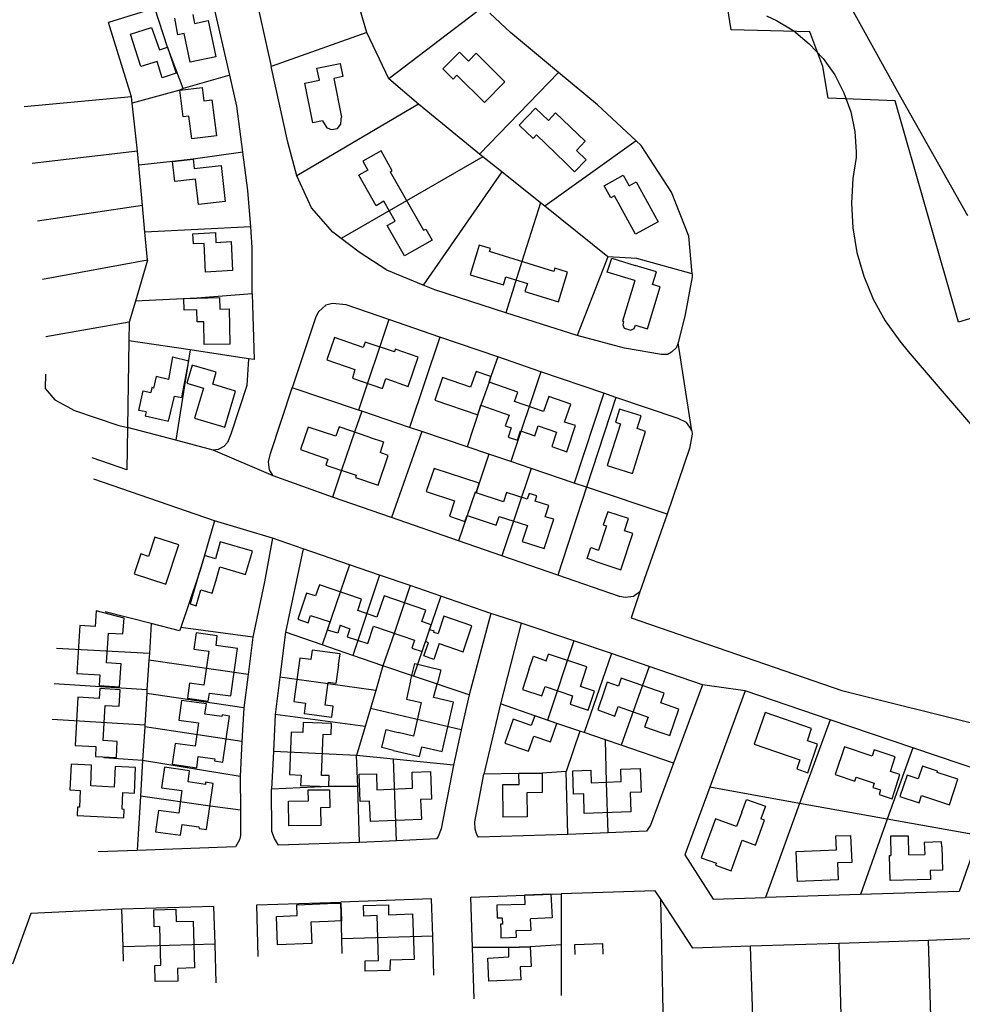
# Model space of a CAD drawing. Header units: millimetres. Extents: x 237058 to 239804, y 565701 to 567407.
# Tile 20 of 64: x 237689 to 237967, y 566097 to 566388. Entities that reach past the tile are written whole.
import ezdxf

# ---------------------------------------------------------------- set-up
doc = ezdxf.new("R2010")
doc.units = ezdxf.units.MM
doc.layers.add('T4675650', color=8, linetype='CONTINUOUS')

msp = doc.modelspace()

# ---------------------------------------------------------------- linework, layer by layer
at = {"layer": 'T4675650'}
for p, q in [((237791.613, 566383.891), (237784.569, 566407.548)), ((237758.324, 566396.681), (237763.388, 566373.86)), ((237729.088, 566391.017), (237715.429, 566386.85)), ((237732.819, 566379.542), (237729.088, 566391.017)), ((237751.202, 566371.323), (237746.792, 566390.481)), ((237826.057, 566391.559), (237798.037, 566370.175)), ((237735.902, 566383.227), (237734.958, 566388.087)), ((237740.241, 566389.175), (237740.82, 566386.569)), ((237833.928, 566383.846), (237827.831, 566389.524)), ((237722.181, 566364.884), (237715.429, 566386.85)), ((237721.937, 566383.36), (237728.132, 566385.369)), ((237728.132, 566385.369), (237730.426, 566378.753)), ((237740.82, 566386.569), (237744.835, 566387.438)), ((237744.835, 566387.438), (237747.081, 566376.73)), ((237724.952, 566373.856), (237721.937, 566383.36)), ((237737.733, 566383.589), (237735.902, 566383.227)), ((237739.473, 566375.136), (237737.733, 566383.589)), ((237791.613, 566383.891), (237763.388, 566373.86)), ((237798.037, 566370.175), (237791.613, 566383.891)), ((237848.099, 566372.077), (237833.928, 566383.846)), ((237926.001, 566373.845), (237922.135, 566384.05)), ((237730.426, 566378.753), (237732.819, 566379.542)), ((237737.401, 566367.367), (237732.819, 566379.542)), ((237732.819, 566379.542), (237735.331, 566371.869)), ((237747.081, 566376.73), (237739.473, 566375.136)), ((237813.959, 566373.155), (237818.868, 566378.049)), ((237818.868, 566378.049), (237821.492, 566375.454)), ((237821.492, 566375.454), (237823.806, 566377.795)), ((237823.806, 566377.795), (237832.246, 566369.308)), ((237729.739, 566375.364), (237724.952, 566373.856)), ((237731.248, 566370.506), (237729.739, 566375.364)), ((237768.309, 566351.531), (237763.388, 566373.86)), ((237776.861, 566373.371), (237783.695, 566374.749)), ((237777.586, 566369.849), (237776.861, 566373.371)), ((237783.695, 566374.749), (237784.492, 566370.875)), ((237817.008, 566370.14), (237813.959, 566373.155)), ((237735.331, 566371.869), (237731.248, 566370.506)), ((237751.202, 566371.323), (237737.401, 566367.367)), ((237753.298, 566362.166), (237751.202, 566371.323)), ((237784.492, 566370.875), (237781.886, 566370.296)), ((237781.886, 566370.296), (237784.136, 566358.954)), ((237806.823, 566362.748), (237798.037, 566370.175)), ((237818.13, 566371.274), (237817.008, 566370.14)), ((237826.215, 566363.28), (237818.13, 566371.274)), ((237848.099, 566372.077), (237824.819, 566348.039)), ((237859.577, 566362.55), (237848.099, 566372.077)), ((237736.416, 566366.868), (237743.041, 566367.68)), ((237737.401, 566367.367), (237736.416, 566366.868)), ((237743.041, 566367.68), (237743.486, 566363.734)), ((237773.289, 566368.978), (237777.586, 566369.849)), ((237775.682, 566357.214), (237773.289, 566368.978)), ((237832.246, 566369.308), (237826.215, 566363.28)), ((237722.181, 566364.884), (237690.603, 566361.956)), ((237722.403, 566363.051), (237722.181, 566364.884)), ((237736.416, 566366.868), (237722.403, 566363.051)), ((237737.448, 566358.975), (237736.416, 566366.868)), ((237723.964, 566348.885), (237722.403, 566363.051)), ((237743.486, 566363.734), (237745.883, 566364.029)), ((237745.883, 566364.029), (237747.211, 566353.458)), ((237755.067, 566348.565), (237753.298, 566362.166)), ((237806.823, 566362.748), (237770.974, 566341.602)), ((237824.819, 566348.039), (237806.823, 566362.748)), ((237836.479, 566356.567), (237841.246, 566361.601)), ((237841.246, 566361.601), (237845.075, 566357.955)), ((237870.991, 566351.894), (237859.577, 566362.55)), ((237739.139, 566359.196), (237737.448, 566358.975)), ((237739.952, 566352.571), (237739.139, 566359.196)), ((237783.999, 566358.248), (237784.065, 566358.883)), ((237784.136, 566358.954), (237784.065, 566358.883)), ((237845.075, 566357.955), (237847.178, 566360.153)), ((237847.178, 566360.153), (237855.97, 566351.88)), ((237778.5, 566357.794), (237775.682, 566357.214)), ((237778.5, 566357.794), (237779.781, 566355.756)), ((237779.781, 566355.756), (237781.124, 566355.27)), ((237782.956, 566355.562), (237783.865, 566356.837)), ((237783.865, 566356.837), (237783.999, 566358.248)), ((237840.591, 566352.641), (237836.479, 566356.567)), ((237747.211, 566353.458), (237739.952, 566352.571)), ((237781.124, 566355.27), (237782.956, 566355.562)), ((237841.572, 566353.704), (237840.591, 566352.641)), ((237850.01, 566345.57), (237841.572, 566353.704)), ((237770.974, 566341.602), (237768.309, 566351.531)), ((237870.991, 566351.894), (237844.017, 566332.701)), ((237855.97, 566351.88), (237853.376, 566349.115)), ((237872.409, 566350.562), (237870.991, 566351.894)), ((237881.372, 566336.86), (237872.409, 566350.562)), ((237723.964, 566348.885), (237692.953, 566345.255)), ((237724.339, 566344.796), (237723.964, 566348.885)), ((237755.067, 566348.565), (237740.409, 566346.579)), ((237756.541, 566337.289), (237755.067, 566348.565)), ((237795.757, 566349.004), (237790.415, 566345.942)), ((237799.035, 566343.099), (237795.757, 566349.004)), ((237825.811, 566347.268), (237798.184, 566331.316)), ((237825.811, 566347.268), (237824.819, 566348.039)), ((237831.407, 566342.786), (237825.811, 566347.268)), ((237853.376, 566349.115), (237856.212, 566346.31)), ((237734.277, 566345.839), (237724.339, 566344.796)), ((237725.464, 566332.884), (237724.339, 566344.796)), ((237740.409, 566346.579), (237734.277, 566345.839)), ((237734.277, 566345.839), (237740.409, 566346.579)), ((237734.945, 566339.919), (237734.277, 566345.839)), ((237740.409, 566346.579), (237740.706, 566343.83)), ((237740.706, 566343.83), (237748.6, 566344.72)), ((237748.6, 566344.72), (237749.859, 566334.078)), ((237790.415, 566345.942), (237791.91, 566343.341)), ((237852.776, 566342.835), (237850.01, 566345.57)), ((237856.212, 566346.31), (237852.776, 566342.835)), ((237775.258, 566332.175), (237770.974, 566341.602)), ((237791.91, 566343.341), (237789.169, 566341.774)), ((237794.297, 566332.775), (237789.169, 566341.774)), ((237798.472, 566342.813), (237799.035, 566343.099)), ((237798.472, 566342.813), (237808.23, 566325.589)), ((237831.407, 566342.786), (237808.18, 566309.368)), ((237842.742, 566333.681), (237831.407, 566342.786)), ((237861.545, 566338.653), (237867.169, 566341.787)), ((237867.169, 566341.787), (237868.879, 566338.694)), ((237741.077, 566340.658), (237734.945, 566339.919)), ((237741.965, 566333.188), (237741.077, 566340.658)), ((237863.539, 566335.138), (237861.545, 566338.653)), ((237868.879, 566338.694), (237870.988, 566339.834)), ((237870.988, 566339.834), (237877.472, 566328.093)), ((237757.376, 566326.574), (237756.541, 566337.289)), ((237864.594, 566335.708), (237863.539, 566335.138)), ((237870.792, 566324.459), (237864.594, 566335.708)), ((237886.452, 566323.841), (237881.372, 566336.86)), ((237725.464, 566332.884), (237694.529, 566328.268)), ((237726.142, 566325.059), (237725.464, 566332.884)), ((237749.859, 566334.078), (237741.965, 566333.188)), ((237796.616, 566334.128), (237794.297, 566332.775)), ((237799.964, 566328.294), (237796.616, 566334.128)), ((237842.742, 566333.681), (237837.268, 566316.372)), ((237844.017, 566332.701), (237842.742, 566333.681)), ((237862.578, 566317.783), (237844.017, 566332.701)), ((237781.575, 566325.017), (237775.258, 566332.175)), ((237798.184, 566331.316), (237784.054, 566323.127)), ((237797.574, 566326.94), (237799.964, 566328.294)), ((237802.701, 566318.012), (237797.574, 566326.94)), ((237877.472, 566328.093), (237870.792, 566324.459)), ((237757.376, 566326.574), (237726.142, 566325.059)), ((237726.964, 566316.812), (237726.142, 566325.059)), ((237740.25, 566324.574), (237746.948, 566324.894)), ((237740.478, 566321.543), (237740.25, 566324.574)), ((237746.948, 566324.894), (237747.105, 566322.003)), ((237757.763, 566320.511), (237757.376, 566326.574)), ((237784.054, 566323.127), (237781.575, 566325.017)), ((237808.23, 566325.589), (237808.934, 566325.946)), ((237808.934, 566325.946), (237810.786, 566322.642)), ((237887.432, 566312.703), (237886.452, 566323.841)), ((237743.581, 566321.701), (237740.478, 566321.543)), ((237744.051, 566313.241), (237743.581, 566321.701)), ((237747.105, 566322.003), (237751.547, 566322.239)), ((237751.547, 566322.239), (237752.018, 566313.709)), ((237789.295, 566319.136), (237784.054, 566323.127)), ((237810.786, 566322.642), (237802.701, 566318.012)), ((237824.687, 566321.238), (237821.986, 566312.478)), ((237828.008, 566320.199), (237824.687, 566321.238)), ((237757.769, 566306.829), (237757.763, 566320.511)), ((237797.435, 566313.822), (237789.295, 566319.136)), ((237827.731, 566319.281), (237828.008, 566320.199)), ((237846.734, 566313.463), (237827.731, 566319.281)), ((237726.964, 566316.812), (237695.965, 566311.067)), ((237726.964, 566316.812), (237723.365, 566304.662)), ((237837.268, 566316.372), (237832.557, 566301.253)), ((237862.578, 566317.783), (237853.54, 566294.53)), ((237862.463, 566313.269), (237863.78, 566317.367)), ((237871.115, 566317.267), (237862.578, 566317.783)), ((237863.78, 566317.367), (237870.703, 566315.219)), ((237876.92, 566313.35), (237870.703, 566315.219)), ((237887.432, 566312.703), (237871.115, 566317.267)), ((237752.018, 566313.709), (237744.051, 566313.241)), ((237808.18, 566309.368), (237797.435, 566313.822)), ((237821.986, 566312.478), (237831.876, 566309.501)), ((237846.941, 566314.381), (237846.734, 566313.463)), ((237850.685, 566313.203), (237846.941, 566314.381)), ((237848.054, 566304.514), (237850.685, 566313.203)), ((237870.587, 566310.776), (237862.463, 566313.269)), ((237875.812, 566309.606), (237876.92, 566313.35)), ((237887.432, 566312.703), (237887.507, 566311.858)), ((237811.644, 566307.977), (237808.18, 566309.368)), ((237831.876, 566309.501), (237832.568, 566311.832)), ((237832.568, 566311.832), (237838.926, 566309.893)), ((237838.926, 566309.893), (237838.164, 566307.491)), ((237870.587, 566310.776), (237866.916, 566298.766)), ((237878.002, 566308.913), (237875.812, 566309.606)), ((237887.507, 566311.858), (237885.383, 566300.773)), ((237757.769, 566306.829), (237741.414, 566305.609)), ((237757.769, 566306.829), (237758.371, 566287.509)), ((237832.557, 566301.253), (237811.644, 566307.977)), ((237838.164, 566307.491), (237848.054, 566304.514)), ((237874.263, 566296.55), (237878.002, 566308.913)), ((237723.365, 566304.662), (237721.495, 566298.516)), ((237741.414, 566305.609), (237723.365, 566304.662)), ((237737.606, 566305.517), (237741.414, 566305.609)), ((237737.696, 566302.062), (237737.606, 566305.517)), ((237741.414, 566305.609), (237748.183, 566305.788)), ((237748.183, 566305.788), (237748.273, 566302.333)), ((237779.509, 566303.495), (237777.334, 566301.579)), ((237781.411, 566304), (237779.509, 566303.495)), ((237785.433, 566303.599), (237781.411, 566304)), ((237798.081, 566299.297), (237785.433, 566303.599)), ((237741.504, 566302.154), (237737.696, 566302.062)), ((237741.524, 566298.557), (237741.504, 566302.154)), ((237748.273, 566302.333), (237750.953, 566302.419)), ((237750.953, 566302.419), (237751.152, 566292.053)), ((237777.334, 566301.579), (237776.496, 566300.093)), ((237853.54, 566294.53), (237832.557, 566301.253)), ((237885.383, 566300.773), (237883.384, 566292.44)), ((237721.495, 566298.516), (237696.906, 566294.217)), ((237721.495, 566298.516), (237721.385, 566293.014)), ((237743.499, 566298.569), (237741.524, 566298.557)), ((237743.606, 566291.94), (237743.499, 566298.569)), ((237776.496, 566300.093), (237769.561, 566279.108)), ((237798.081, 566299.297), (237789.133, 566272.518)), ((237813.132, 566294.092), (237798.081, 566299.297)), ((237866.916, 566298.766), (237867.269, 566298.697)), ((237867.269, 566298.697), (237866.993, 566297.708)), ((237866.993, 566297.708), (237867.421, 566296.723)), ((237870.384, 566296.669), (237870.731, 566297.659)), ((237870.731, 566297.659), (237874.263, 566296.55)), ((237867.421, 566296.723), (237869.4, 566296.1)), ((237869.4, 566296.1), (237870.384, 566296.669)), ((237721.385, 566293.014), (237721.035, 566267.412)), ((237739.525, 566290.295), (237721.385, 566293.014)), ((237751.152, 566292.053), (237743.606, 566291.94)), ((237782.031, 566293.989), (237779.741, 566287.346)), ((237790.51, 566291.074), (237782.031, 566293.989)), ((237791.066, 566292.629), (237790.51, 566291.074)), ((237799.686, 566289.715), (237791.066, 566292.629)), ((237813.132, 566294.092), (237804.183, 566267.454)), ((237830.161, 566288.263), (237813.132, 566294.092)), ((237867.525, 566290.87), (237853.54, 566294.53)), ((237883.384, 566292.44), (237882.828, 566291.027)), ((237887.338, 566266.509), (237883.384, 566292.44)), ((237739.525, 566290.295), (237735.301, 566263.683)), ((237756.677, 566287.711), (237739.525, 566290.295)), ((237799.964, 566290.492), (237799.686, 566289.715)), ((237806.677, 566288.202), (237799.964, 566290.492)), ((237878.396, 566288.956), (237867.525, 566290.87)), ((237880.159, 566288.966), (237878.396, 566288.956)), ((237881.355, 566289.608), (237880.159, 566288.966)), ((237882.828, 566291.027), (237881.355, 566289.608)), ((237734.247, 566288.291), (237733.085, 566281.584)), ((237734.247, 566288.291), (237739.12, 566287.119)), ((237737.064, 566276.317), (237739.12, 566287.119)), ((237756.677, 566287.711), (237756.157, 566279.809)), ((237758.371, 566287.509), (237756.677, 566287.711)), ((237779.741, 566287.346), (237788.008, 566284.501)), ((237803.763, 566279.582), (237806.677, 566288.202)), ((237830.161, 566288.263), (237828.148, 566282.469)), ((237842.88, 566283.891), (237830.161, 566288.263)), ((237696.897, 566283.215), (237696.78, 566278.913)), ((237740.114, 566285.855), (237738.522, 566280.486)), ((237747.178, 566283.779), (237740.114, 566285.855)), ((237746.14, 566280.176), (237747.178, 566283.779)), ((237788.008, 566284.501), (237787.317, 566281.958)), ((237823.838, 566283.996), (237822.171, 566279.332)), ((237828.148, 566282.469), (237823.838, 566283.996)), ((237842.88, 566283.891), (237834.001, 566257.465)), ((237861.463, 566277.578), (237842.88, 566283.891)), ((237729.484, 566282.481), (237728.656, 566279.091)), ((237733.085, 566281.584), (237729.484, 566282.481)), ((237738.522, 566280.486), (237743.396, 566279.032)), ((237787.317, 566281.958), (237796.15, 566278.905)), ((237796.15, 566278.905), (237797.191, 566281.873)), ((237797.191, 566281.873), (237803.763, 566279.582)), ((237813.904, 566282.178), (237811.614, 566275.536)), ((237822.171, 566279.332), (237813.904, 566282.178)), ((237827.593, 566280.844), (237825.163, 566273.989)), ((237828.148, 566282.469), (237827.593, 566280.844)), ((237827.593, 566280.844), (237828.148, 566282.469)), ((237836.073, 566277.859), (237827.593, 566280.844)), ((237696.78, 566278.913), (237699.62, 566275.614)), ((237724.321, 566272.508), (237725.629, 566278.228)), ((237725.629, 566278.228), (237727.888, 566277.747)), ((237728.232, 566279.23), (237727.888, 566277.747)), ((237728.656, 566279.091), (237728.232, 566279.23)), ((237743.396, 566279.032), (237740.766, 566270.202)), ((237752.852, 566278.169), (237746.14, 566280.176)), ((237749.737, 566267.572), (237752.852, 566278.169)), ((237756.157, 566279.809), (237751.512, 566265.467)), ((237763.18, 566259.819), (237769.561, 566279.108)), ((237789.133, 566272.518), (237769.561, 566279.108)), ((237835.101, 566275.103), (237836.073, 566277.859)), ((237861.463, 566277.578), (237852.726, 566251.082)), ((237864.997, 566276.328), (237861.463, 566277.578)), ((237699.62, 566275.614), (237705.42, 566272.473)), ((237733.084, 566269.313), (237734.876, 566276.728)), ((237734.876, 566276.728), (237737.064, 566276.317)), ((237811.614, 566275.536), (237824.262, 566271.163)), ((237843.651, 566272.189), (237835.101, 566275.103)), ((237845.178, 566276.57), (237843.651, 566272.189)), ((237851.679, 566274.349), (237845.178, 566276.57)), ((237864.997, 566276.328), (237856.329, 566249.903)), ((237883.368, 566270.084), (237864.997, 566276.328)), ((237705.42, 566272.473), (237718.209, 566268.172)), ((237726.51, 566272.027), (237724.321, 566272.508)), ((237726.51, 566272.027), (237726.234, 566270.897)), ((237790.051, 566272.241), (237787.9, 566266.093)), ((237790.051, 566272.241), (237789.133, 566272.518)), ((237804.183, 566267.454), (237790.051, 566272.241)), ((237825.163, 566273.989), (237821.141, 566261.766)), ((237824.262, 566271.163), (237825.163, 566273.989)), ((237825.163, 566273.989), (237833.501, 566271.074)), ((237849.875, 566269.05), (237851.679, 566274.349)), ((237866.074, 566272.808), (237864.896, 566269.063)), ((237872.432, 566270.869), (237866.074, 566272.808)), ((237726.234, 566270.897), (237733.084, 566269.313)), ((237740.766, 566270.202), (237749.737, 566267.572)), ((237833.501, 566271.074), (237832.39, 566267.965)), ((237853.054, 566268.01), (237849.875, 566269.05)), ((237866.31, 566268.578), (237862.429, 566256.214)), ((237864.896, 566269.063), (237866.31, 566268.578)), ((237871.254, 566267.124), (237872.432, 566270.869)), ((237885.773, 566268.898), (237883.368, 566270.084)), ((237886.767, 566267.564), (237885.773, 566268.898)), ((237718.209, 566268.172), (237721.035, 566267.412)), ((237721.035, 566267.412), (237720.822, 566254.998)), ((237735.301, 566263.683), (237721.035, 566267.412)), ((237774.28, 566267.569), (237771.99, 566260.927)), ((237782.406, 566264.864), (237774.28, 566267.569)), ((237783.377, 566267.62), (237782.406, 566264.864)), ((237792.28, 566264.637), (237783.377, 566267.62)), ((237787.9, 566266.093), (237784.084, 566254.859)), ((237807.787, 566266.275), (237798.831, 566240.907)), ((237807.787, 566266.275), (237804.183, 566267.454)), ((237821.141, 566261.766), (237807.787, 566266.275)), ((237832.39, 566267.965), (237834.157, 566267.34)), ((237834.157, 566267.34), (237833.256, 566264.584)), ((237836.011, 566263.683), (237836.913, 566266.438)), ((237836.913, 566266.438), (237841.082, 566264.981)), ((237841.082, 566264.981), (237842.123, 566267.949)), ((237842.123, 566267.949), (237847.493, 566266.074)), ((237847.493, 566266.074), (237846.107, 566261.835)), ((237850.558, 566260.309), (237853.054, 566268.01)), ((237869.848, 566253.858), (237873.727, 566266.292)), ((237873.727, 566266.292), (237871.254, 566267.124)), ((237887.338, 566266.509), (237886.767, 566267.564)), ((237887.338, 566266.509), (237887.485, 566265.452)), ((237746.249, 566260.782), (237735.301, 566263.683)), ((237750.468, 566262.992), (237749.417, 566261.858)), ((237751.512, 566265.467), (237750.468, 566262.992)), ((237792.28, 566264.637), (237796.52, 566263.18)), ((237796.52, 566263.18), (237795.55, 566260.071)), ((237833.256, 566264.584), (237836.011, 566263.683)), ((237887.485, 566265.452), (237886.732, 566261.287)), ((237747.729, 566260.932), (237746.249, 566260.782)), ((237763.993, 566253.195), (237746.249, 566260.782)), ((237749.417, 566261.858), (237747.729, 566260.932)), ((237771.99, 566260.927), (237780.116, 566258.151)), ((237797.882, 566259.238), (237795.55, 566260.071)), ((237827.571, 566259.616), (237821.141, 566261.766)), ((237846.107, 566261.835), (237850.558, 566260.309)), ((237886.732, 566261.287), (237880.07, 566241.926)), ((237720.822, 566254.998), (237710.576, 566258.538)), ((237762.56, 566257.348), (237763.18, 566259.819)), ((237762.926, 566254.952), (237762.56, 566257.348)), ((237780.116, 566258.151), (237779.491, 566256.384)), ((237794.898, 566250.476), (237797.882, 566259.238)), ((237827.571, 566259.616), (237824.728, 566250.996)), ((237834.001, 566257.465), (237827.571, 566259.616)), ((237840.007, 566255.383), (237834.001, 566257.465)), ((237763.993, 566253.195), (237762.926, 566254.952)), ((237779.491, 566256.384), (237788.464, 566253.402)), ((237784.084, 566254.859), (237781.448, 566246.945)), ((237811.374, 566255.364), (237809.085, 566248.581)), ((237824.728, 566250.996), (237811.374, 566255.364)), ((237840.007, 566255.383), (237831.406, 566229.664)), ((237852.726, 566251.082), (237840.007, 566255.383)), ((237862.429, 566256.214), (237869.848, 566253.858)), ((237746.648, 566239.909), (237711.105, 566252.264)), ((237781.448, 566246.945), (237763.993, 566253.195)), ((237788.464, 566253.402), (237788.257, 566252.696)), ((237788.257, 566252.696), (237794.898, 566250.476)), ((237809.085, 566248.581), (237817.422, 566245.806)), ((237823.473, 566248.379), (237818.616, 566234.035)), ((237823.756, 566248.24), (237823.473, 566248.379)), ((237823.756, 566248.24), (237824.728, 566250.996)), ((237824.728, 566250.996), (237823.756, 566248.24)), ((237832.783, 566248.29), (237831.881, 566245.535)), ((237838.859, 566246.279), (237832.783, 566248.29)), ((237856.329, 566249.903), (237847.87, 566223.903)), ((237856.329, 566249.903), (237852.726, 566251.082)), ((237880.07, 566241.926), (237856.329, 566249.903)), ((237798.831, 566240.907), (237781.448, 566246.945)), ((237817.422, 566245.806), (237815.896, 566241.284)), ((237831.881, 566245.535), (237823.756, 566248.24)), ((237839.413, 566248.045), (237838.859, 566246.279)), ((237841.674, 566247.282), (237839.413, 566248.045)), ((237841.189, 566245.728), (237841.674, 566247.282)), ((237845.216, 566244.481), (237841.189, 566245.728)), ((237844.177, 566241.161), (237845.216, 566244.481)), ((237862.576, 566242.604), (237861.257, 566238.788)), ((237868.723, 566240.593), (237862.576, 566242.604)), ((237746.648, 566239.909), (237742.496, 566225.711)), ((237763.743, 566234.857), (237746.648, 566239.909)), ((237818.616, 566234.035), (237798.831, 566240.907)), ((237815.896, 566241.284), (237820.489, 566239.758)), ((237820.489, 566239.758), (237821.113, 566241.525)), ((237821.113, 566241.525), (237829.663, 566238.681)), ((237829.663, 566238.681), (237830.565, 566241.225)), ((237830.565, 566241.225), (237838.903, 566238.522)), ((237843.806, 566231.779), (237846.65, 566240.399)), ((237846.65, 566240.399), (237844.177, 566241.161)), ((237867.544, 566236.989), (237868.723, 566240.593)), ((237880.07, 566241.926), (237872.088, 566219.031)), ((237838.903, 566238.522), (237837.377, 566233.858)), ((237862.246, 566238.511), (237859.889, 566231.304)), ((237861.257, 566238.788), (237862.246, 566238.511)), ((237870.017, 566236.227), (237867.544, 566236.989)), ((237729.114, 566235.157), (237727.171, 566229.433)), ((237736.179, 566232.869), (237729.114, 566235.157)), ((237748.375, 566233.783), (237746.922, 566228.768)), ((237757.841, 566231.015), (237748.375, 566233.783)), ((237763.743, 566234.857), (237761.417, 566222.008)), ((237772.788, 566231.734), (237763.743, 566234.857)), ((237831.406, 566229.664), (237818.616, 566234.035)), ((237837.377, 566233.858), (237843.806, 566231.779)), ((237866.41, 566225.487), (237870.017, 566236.227)), ((237732.365, 566221.281), (237736.179, 566232.869)), ((237755.763, 566224.163), (237757.841, 566231.015)), ((237772.788, 566231.734), (237767.566, 566207.162)), ((237786.496, 566227.015), (237772.788, 566231.734)), ((237856.518, 566228.817), (237857.628, 566232.068)), ((237857.628, 566232.068), (237859.889, 566231.304)), ((237724.91, 566230.196), (237722.968, 566224.332)), ((237727.171, 566229.433), (237724.91, 566230.196)), ((237743.743, 566229.737), (237741.873, 566223.591)), ((237746.922, 566228.768), (237743.743, 566229.737)), ((237847.87, 566223.903), (237831.406, 566229.664)), ((237858.779, 566228.054), (237856.518, 566228.817)), ((237858.779, 566228.054), (237866.41, 566225.487)), ((237742.496, 566225.711), (237741.873, 566223.591)), ((237747.03, 566222.139), (237748.275, 566226.378)), ((237748.275, 566226.378), (237755.763, 566224.163)), ((237786.496, 566227.015), (237778.448, 566203.344)), ((237795.329, 566223.961), (237786.496, 566227.015)), ((237722.968, 566224.332), (237732.365, 566221.281)), ((237741.873, 566223.591), (237736.739, 566208.541)), ((237741.873, 566223.591), (237739.521, 566215.468)), ((237745.991, 566218.607), (237747.03, 566222.139)), ((237795.329, 566223.961), (237787.422, 566200.22)), ((237804.303, 566220.908), (237795.329, 566223.961)), ((237866.03, 566217.657), (237847.87, 566223.903)), ((237741.216, 566214.913), (237742.601, 566219.575)), ((237742.601, 566219.575), (237745.991, 566218.607)), ((237761.417, 566222.008), (237757.982, 566205.698)), ((237777.573, 566221.111), (237776.392, 566217.79)), ((237790.009, 566216.879), (237777.573, 566221.111)), ((237804.303, 566220.908), (237799.586, 566206.777)), ((237813.418, 566217.715), (237804.303, 566220.908)), ((237773.778, 566218.622), (237771.212, 566210.92)), ((237776.392, 566217.79), (237773.778, 566218.622)), ((237788.899, 566213.487), (237790.009, 566216.879)), ((237796.633, 566217.833), (237794.552, 566211.544)), ((237808.928, 566213.599), (237796.633, 566217.833)), ((237813.418, 566217.715), (237805.37, 566194.115)), ((237828.116, 566212.649), (237813.418, 566217.715)), ((237867.725, 566217.314), (237866.03, 566217.657)), ((237870.191, 566217.68), (237867.725, 566217.314)), ((237872.088, 566219.031), (237869.522, 566211.329)), ((237872.088, 566219.031), (237870.191, 566217.68)), ((237739.521, 566215.468), (237741.216, 566214.913)), ((237794.552, 566211.544), (237788.899, 566213.487)), ((237807.818, 566210.279), (237808.928, 566213.599)), ((237711.745, 566213.408), (237711.489, 566208.823)), ((237720.009, 566211.268), (237711.745, 566213.408)), ((237727.987, 566209.691), (237714.427, 566213.141)), ((237719.682, 566206.612), (237720.009, 566211.268)), ((237771.212, 566210.92), (237774.321, 566209.88)), ((237774.321, 566209.88), (237775.014, 566212.07)), ((237775.014, 566212.07), (237780.737, 566210.127)), ((237814.298, 566211.796), (237812.563, 566206.708)), ((237822.565, 566208.951), (237814.298, 566211.796)), ((237828.116, 566212.649), (237821.762, 566188.635)), ((237837.089, 566209.737), (237828.116, 566212.649)), ((237869.522, 566211.329), (237931.562, 566189.955)), ((237706.974, 566209.079), (237706.066, 566194.969)), ((237711.489, 566208.823), (237706.974, 566209.079)), ((237727.987, 566209.691), (237727.473, 566200.802)), ((237736.321, 566207.551), (237727.987, 566209.691)), ((237736.739, 566208.541), (237736.321, 566207.551)), ((237757.982, 566205.698), (237736.739, 566208.541)), ((237779.975, 566207.725), (237780.737, 566210.127)), ((237783.013, 566206.825), (237779.975, 566207.725)), ((237783.705, 566209.156), (237783.013, 566206.825)), ((237783.705, 566209.156), (237786.602, 566208.115)), ((237786.602, 566208.115), (237785.769, 566205.783)), ((237791.845, 566203.771), (237793.58, 566208.859)), ((237793.58, 566208.859), (237805.592, 566204.765)), ((237810.574, 566209.307), (237807.818, 566210.279)), ((237810.088, 566207.893), (237810.574, 566209.307)), ((237810.088, 566207.893), (237811.36, 566207.548)), ((237819.928, 566201.319), (237822.565, 566208.951)), ((237837.089, 566209.737), (237830.945, 566186.006)), ((237852.633, 566204.605), (237837.089, 566209.737)), ((237714.793, 566198.051), (237715.379, 566206.87)), ((237715.379, 566206.87), (237719.682, 566206.612)), ((237741.261, 566206.944), (237740.583, 566202.144)), ((237747.472, 566206.062), (237741.261, 566206.944)), ((237747.135, 566203.239), (237747.472, 566206.062)), ((237757.982, 566205.698), (237756.563, 566194.688)), ((237767.566, 566207.162), (237765.948, 566193.823)), ((237778.448, 566203.344), (237767.566, 566207.162)), ((237785.769, 566205.783), (237791.845, 566203.771)), ((237799.586, 566206.777), (237796.325, 566197.167)), ((237805.592, 566204.765), (237804.829, 566202.434)), ((237811.36, 566207.548), (237811.221, 566207.124)), ((237811.221, 566207.124), (237812.563, 566206.708)), ((237727.473, 566200.802), (237700.1, 566202.341)), ((237740.583, 566202.144), (237744.959, 566201.534)), ((237753.417, 566202.357), (237747.135, 566203.239)), ((237751.45, 566188.312), (237753.417, 566202.357)), ((237775.424, 566201.846), (237775.016, 566199.023)), ((237783.682, 566200.693), (237775.424, 566201.846)), ((237787.422, 566200.22), (237778.448, 566203.344)), ((237804.829, 566202.434), (237807.868, 566201.393)), ((237807.868, 566201.393), (237808.839, 566204.36)), ((237808.369, 566200.126), (237809.757, 566204.013)), ((237809.757, 566204.013), (237808.839, 566204.36)), ((237812.932, 566203.748), (237811.336, 566199.085)), ((237812.932, 566203.748), (237819.928, 566201.319)), ((237852.633, 566204.605), (237844.866, 566181.148)), ((237863.727, 566200.859), (237852.633, 566204.605)), ((237727.473, 566200.802), (237727.343, 566198.826)), ((237744.959, 566201.534), (237743.534, 566191.512)), ((237771.84, 566199.428), (237770.078, 566186.653)), ((237775.016, 566199.023), (237771.84, 566199.428)), ((237783.206, 566197.517), (237783.682, 566200.693)), ((237796.325, 566197.167), (237787.422, 566200.22)), ((237811.336, 566199.085), (237808.369, 566200.126)), ((237839.352, 566196.068), (237840.74, 566200.025)), ((237840.74, 566200.025), (237844.415, 566198.706)), ((237844.415, 566198.706), (237845.109, 566200.684)), ((237856.414, 566196.869), (237845.109, 566200.684)), ((237863.727, 566200.859), (237855.676, 566177.541)), ((237874.75, 566197.042), (237863.727, 566200.859)), ((237719.167, 566197.793), (237714.793, 566198.051)), ((237718.712, 566191.02), (237719.167, 566197.793)), ((237727.343, 566198.826), (237726.756, 566190.148)), ((237756.563, 566194.688), (237727.343, 566198.826)), ((237783.206, 566197.517), (237782.461, 566192.012)), ((237796.325, 566197.167), (237794.25, 566189.962)), ((237805.37, 566194.115), (237796.325, 566197.167)), ((237804.46, 566192.77), (237805.701, 566197.925)), ((237805.701, 566197.925), (237813.399, 566196.064)), ((237813.399, 566196.064), (237812.362, 566192.179)), ((237839.352, 566196.068), (237837.41, 566190.204)), ((237854.542, 566191.146), (237856.414, 566196.869)), ((237874.75, 566197.042), (237866.558, 566173.793)), ((237890.508, 566191.559), (237874.75, 566197.042)), ((237706.066, 566194.969), (237712.839, 566194.514)), ((237712.839, 566194.514), (237712.644, 566191.409)), ((237756.563, 566194.688), (237755.278, 566184.807)), ((237765.948, 566193.823), (237764.599, 566182.814)), ((237780.134, 566191.928), (237765.948, 566193.823)), ((237821.762, 566188.635), (237805.37, 566194.115)), ((237866.589, 566193.541), (237865.755, 566191.209)), ((237879.237, 566189.098), (237866.589, 566193.541)), ((237726.756, 566190.148), (237699.453, 566191.9)), ((237712.644, 566191.409), (237718.712, 566191.02)), ((237712.861, 566190.564), (237712.666, 566187.601)), ((237718.857, 566190.175), (237712.861, 566190.564)), ((237739.299, 566192.123), (237738.689, 566187.676)), ((237743.534, 566191.512), (237739.299, 566192.123)), ((237779.253, 566185.576), (237780.202, 566192.281)), ((237794.25, 566189.962), (237780.134, 566191.928)), ((237782.461, 566192.012), (237780.202, 566192.281)), ((237804.46, 566192.77), (237803.221, 566187.403)), ((237811.258, 566187.871), (237812.362, 566192.179)), ((237843.203, 566188.332), (237844.105, 566191.087)), ((237844.105, 566191.087), (237852.231, 566188.312)), ((237858.711, 566189.688), (237854.542, 566191.146)), ((237862.434, 566192.389), (237861.601, 566189.986)), ((237865.755, 566191.209), (237862.434, 566192.389)), ((237890.508, 566191.559), (237881.962, 566168.52)), ((237903.141, 566189.796), (237890.508, 566191.559)), ((237706.387, 566187.989), (237705.55, 566173.738)), ((237712.666, 566187.601), (237706.387, 566187.989)), ((237718.603, 566185.307), (237718.857, 566190.175)), ((237726.692, 566189.09), (237726.11, 566179.707)), ((237726.756, 566190.148), (237726.692, 566189.09)), ((237755.278, 566184.807), (237726.692, 566189.09)), ((237738.689, 566187.676), (237744.83, 566186.794)), ((237744.83, 566186.794), (237745.169, 566189.194)), ((237745.169, 566189.194), (237751.45, 566188.312)), ((237794.25, 566189.962), (237792.658, 566184.593)), ((237803.221, 566187.403), (237807.599, 566186.369)), ((237817.119, 566186.493), (237811.258, 566187.871)), ((237821.762, 566188.635), (237819.422, 566178.325)), ((237837.41, 566190.204), (237843.203, 566188.332)), ((237852.231, 566188.312), (237851.468, 566185.91)), ((237856.838, 566184.106), (237858.711, 566189.688)), ((237861.672, 566189.987), (237859.659, 566184.192)), ((237861.601, 566189.986), (237861.672, 566189.987)), ((237878.195, 566186.271), (237879.237, 566189.098)), ((237903.141, 566189.796), (237892.651, 566161.457)), ((237928.155, 566181.332), (237903.141, 566189.796)), ((237931.562, 566189.955), (237983.895, 566176.848)), ((237713.864, 566175.195), (237714.441, 566185.495)), ((237714.441, 566185.495), (237718.603, 566185.307)), ((237736.929, 566187.032), (237736.116, 566181.174)), ((237744.27, 566186.015), (237736.929, 566187.032)), ((237743.864, 566182.91), (237744.27, 566186.015)), ((237755.278, 566184.807), (237754.77, 566174.86)), ((237770.078, 566186.653), (237773.466, 566186.178)), ((237773.466, 566186.178), (237773.06, 566183.143)), ((237781.652, 566185.307), (237779.253, 566185.576)), ((237781.247, 566182.061), (237781.652, 566185.307)), ((237792.658, 566184.593), (237791.065, 566179.295)), ((237819.422, 566178.325), (237792.658, 566184.593)), ((237807.599, 566186.369), (237805.327, 566176.483)), ((237813.745, 566171.946), (237817.119, 566186.493)), ((237830.945, 566186.006), (237826.054, 566165.315)), ((237841.05, 566182.466), (237830.945, 566186.006)), ((237851.468, 566185.91), (237856.838, 566184.106)), ((237864.676, 566182.387), (237865.648, 566185.213)), ((237865.648, 566185.213), (237874.481, 566182.089)), ((237883.566, 566184.397), (237878.195, 566186.271)), ((237748.875, 566182.232), (237743.864, 566182.91)), ((237748.943, 566182.726), (237748.875, 566182.232)), ((237751.131, 566182.386), (237748.943, 566182.726)), ((237749.162, 566168.764), (237751.131, 566182.386)), ((237764.599, 566182.814), (237764.025, 566171.95)), ((237791.065, 566179.295), (237764.599, 566182.814)), ((237773.06, 566183.143), (237781.247, 566182.061)), ((237841.05, 566182.466), (237840.008, 566179.569)), ((237844.866, 566181.148), (237841.05, 566182.466)), ((237847.622, 566180.176), (237841.05, 566182.466)), ((237859.659, 566184.192), (237864.676, 566182.387)), ((237874.481, 566182.089), (237873.439, 566179.262)), ((237880.859, 566176.624), (237883.566, 566184.397)), ((237908.96, 566183.411), (237905.768, 566174.154)), ((237922.669, 566178.692), (237908.96, 566183.411)), ((237726.11, 566179.707), (237698.807, 566181.388)), ((237726.112, 566179.213), (237725.462, 566169.336)), ((237726.11, 566179.707), (237726.112, 566179.213)), ((237750.182, 566175.54), (237726.112, 566179.213)), ((237736.116, 566181.174), (237741.904, 566180.36)), ((237741.904, 566180.36), (237740.955, 566173.513)), ((237772.793, 566180.533), (237772.668, 566177.57)), ((237781.187, 566180.227), (237772.793, 566180.533)), ((237781.064, 566176.982), (237781.187, 566180.227)), ((237791.065, 566179.295), (237788.574, 566170.818)), ((237834.708, 566181.443), (237832.279, 566174.448)), ((237840.008, 566179.569), (237834.708, 566181.443)), ((237847.622, 566180.176), (237844.866, 566181.148)), ((237845.747, 566174.805), (237847.622, 566180.176)), ((237854.334, 566177.956), (237847.622, 566180.176)), ((237873.439, 566179.262), (237878.527, 566177.457)), ((237928.155, 566181.332), (237919.125, 566156.668)), ((237921.49, 566175.088), (237922.669, 566178.692)), ((237952.532, 566173.005), (237928.155, 566181.332)), ((237769.282, 566177.692), (237768.788, 566165.206)), ((237772.668, 566177.57), (237769.282, 566177.692)), ((237778.24, 566164.906), (237778.736, 566177.11)), ((237778.736, 566177.11), (237781.064, 566176.982)), ((237795.966, 566173.116), (237797.277, 566178.413)), ((237797.277, 566178.413), (237800.808, 566177.516)), ((237805.327, 566176.483), (237800.808, 566177.516)), ((237819.422, 566178.325), (237817.153, 566167.945)), ((237839.275, 566172.019), (237840.801, 566176.47)), ((237840.801, 566176.47), (237845.747, 566174.805)), ((237854.334, 566177.956), (237850.31, 566166.086)), ((237855.676, 566177.541), (237854.334, 566177.956)), ((237861.894, 566175.389), (237855.676, 566177.541)), ((237878.527, 566177.457), (237880.859, 566176.624)), ((237705.55, 566173.738), (237711.687, 566173.42)), ((237711.687, 566173.42), (237711.562, 566170.528)), ((237718.026, 566174.937), (237713.864, 566175.195)), ((237717.77, 566170.21), (237718.026, 566174.937)), ((237735.026, 566174.327), (237734.143, 566168.256)), ((237740.955, 566173.513), (237735.026, 566174.327)), ((237754.77, 566174.86), (237750.182, 566175.54)), ((237754.77, 566174.86), (237754.263, 566164.631)), ((237799.427, 566172.289), (237795.966, 566173.116)), ((237807.124, 566170.499), (237807.813, 566173.323)), ((237807.813, 566173.323), (237813.745, 566171.946)), ((237832.279, 566174.448), (237839.275, 566172.019)), ((237862.246, 566162.908), (237861.894, 566175.389)), ((237866.558, 566173.793), (237861.894, 566175.389)), ((237881.962, 566168.52), (237866.558, 566173.793)), ((237905.768, 566174.154), (237919.194, 566169.504)), ((237924.457, 566174.117), (237921.49, 566175.088)), ((237921.542, 566165.709), (237924.457, 566174.117)), ((237932.361, 566173.315), (237929.585, 566165.19)), ((237940.486, 566170.61), (237932.361, 566173.315)), ((237952.532, 566173.005), (237944.963, 566152.017)), ((237978.252, 566164.334), (237952.532, 566173.005)), ((237711.562, 566170.528), (237717.77, 566170.21)), ((237725.462, 566169.336), (237714.033, 566170.048)), ((237741.413, 566167.169), (237741.888, 566170.486)), ((237741.888, 566170.486), (237746.758, 566169.808)), ((237764.025, 566171.95), (237763.452, 566160.874)), ((237778.486, 566171.255), (237764.025, 566171.95)), ((237788.574, 566170.818), (237778.486, 566171.255)), ((237788.907, 566161.652), (237788.574, 566170.818)), ((237799.441, 566169.68), (237788.574, 566170.818)), ((237799.427, 566172.289), (237807.124, 566170.499)), ((237941.111, 566172.448), (237940.486, 566170.61)), ((237947.328, 566170.367), (237941.111, 566172.448)), ((237945.942, 566166.057), (237947.328, 566170.367)), ((237704.382, 566168.231), (237704.001, 566160.612)), ((237710.449, 566167.912), (237704.382, 566168.231)), ((237710.2, 566161.846), (237710.449, 566167.912)), ((237717.433, 566167.528), (237717.114, 566161.461)), ((237723.429, 566167.209), (237717.433, 566167.528)), ((237723.048, 566159.661), (237723.429, 566167.209)), ((237725.462, 566169.336), (237724.816, 566158.754)), ((237754.263, 566164.631), (237725.462, 566169.336)), ((237731.962, 566167.327), (237731.079, 566161.257)), ((237739.303, 566166.24), (237731.962, 566167.327)), ((237734.143, 566168.256), (237741.413, 566167.169)), ((237746.758, 566169.808), (237746.691, 566169.173)), ((237746.691, 566169.173), (237749.162, 566168.764)), ((237800.352, 566145.636), (237799.441, 566169.68)), ((237817.153, 566167.945), (237799.441, 566169.68)), ((237817.153, 566167.945), (237813.52, 566149.165)), ((237881.962, 566168.52), (237875.153, 566150.216)), ((237919.194, 566169.504), (237918.292, 566166.819)), ((237955.384, 566167.591), (237954.135, 566163.916)), ((237959.764, 566166.134), (237955.384, 566167.591)), ((237738.898, 566162.994), (237739.303, 566166.24)), ((237754.263, 566164.631), (237754.319, 566154.617)), ((237768.788, 566165.206), (237772.174, 566165.014)), ((237772.174, 566165.014), (237772.051, 566161.91)), ((237780.497, 566164.849), (237778.24, 566164.906)), ((237780.374, 566161.604), (237780.497, 566164.849)), ((237789.31, 566165.251), (237794.387, 566165.42)), ((237789.638, 566157.213), (237789.31, 566165.251)), ((237794.387, 566165.42), (237794.555, 566160.696)), ((237804.893, 566165.831), (237810.322, 566166.073)), ((237805.061, 566161.107), (237804.893, 566165.831)), ((237810.322, 566166.073), (237810.65, 566157.894)), ((237823.452, 566151.266), (237826.054, 566165.315)), ((237836.35, 566165.443), (237826.054, 566165.315)), ((237843.26, 566165.553), (237836.35, 566165.443)), ((237836.35, 566165.443), (237843.26, 566165.553)), ((237836.438, 566162.27), (237836.35, 566165.443)), ((237850.31, 566166.086), (237843.26, 566165.553)), ((237843.26, 566165.553), (237843.292, 566159.911)), ((237850.837, 566147.47), (237850.31, 566166.086)), ((237852.284, 566166.238), (237857.572, 566166.408)), ((237852.534, 566159.398), (237852.284, 566166.238)), ((237857.572, 566166.408), (237857.663, 566162.742)), ((237866.456, 566166.74), (237872.168, 566166.984)), ((237866.548, 566163.074), (237866.456, 566166.74)), ((237872.168, 566166.984), (237872.418, 566160.003)), ((237918.292, 566166.819), (237921.542, 566165.709)), ((237929.585, 566165.19), (237935.449, 566163.248)), ((237935.449, 566163.248), (237935.796, 566164.378)), ((237935.796, 566164.378), (237941.166, 566162.574)), ((237948.698, 566165.155), (237945.942, 566166.057)), ((237946.41, 566158.02), (237948.698, 566165.155)), ((237950.814, 566165.026), (237948.734, 566158.667)), ((237954.135, 566163.916), (237950.814, 566165.026)), ((237959.696, 566165.781), (237959.764, 566166.134)), ((237965.772, 566163.77), (237959.696, 566165.781)), ((237717.114, 566161.461), (237710.2, 566161.846)), ((237731.079, 566161.257), (237737.078, 566160.445)), ((237743.98, 566162.246), (237738.898, 566162.994)), ((237744.047, 566162.881), (237743.98, 566162.246)), ((237746.235, 566162.541), (237744.047, 566162.881)), ((237744.336, 566148.919), (237746.235, 566162.541)), ((237780.374, 566161.604), (237763.452, 566160.874)), ((237772.051, 566161.91), (237780.374, 566161.604)), ((237788.907, 566161.652), (237780.374, 566161.604)), ((237789.423, 566145.152), (237788.907, 566161.652)), ((237831.642, 566162.243), (237836.438, 566162.27)), ((237831.767, 566152.582), (237831.642, 566162.243)), ((237857.663, 566162.742), (237866.548, 566163.074)), ((237862.683, 566147.96), (237862.246, 566162.908)), ((237892.651, 566161.457), (237885.287, 566141.457)), ((237919.125, 566156.668), (237892.651, 566161.457)), ((237941.166, 566162.574), (237940.75, 566161.303)), ((237940.75, 566161.303), (237943.01, 566160.61)), ((237963.346, 566156.281), (237965.772, 566163.77)), ((237704.001, 566160.612), (237707.105, 566160.418)), ((237707.105, 566160.418), (237706.85, 566155.55)), ((237719.407, 566154.915), (237719.662, 566159.853)), ((237719.662, 566159.853), (237723.048, 566159.661)), ((237724.816, 566158.754), (237723.848, 566142.81)), ((237745.356, 566155.836), (237724.816, 566158.754)), ((237737.078, 566160.445), (237736.128, 566153.739)), ((237763.593, 566148.392), (237763.452, 566160.874)), ((237774.244, 566160.653), (237780.591, 566160.688)), ((237774.333, 566157.409), (237774.244, 566160.653)), ((237780.591, 566160.688), (237780.691, 566155.47)), ((237794.555, 566160.696), (237805.061, 566161.107)), ((237843.292, 566159.911), (237838.708, 566159.815)), ((237838.708, 566159.815), (237838.819, 566152.692)), ((237855.495, 566159.485), (237852.534, 566159.398)), ((237855.669, 566153.633), (237855.495, 566159.485)), ((237872.418, 566160.003), (237869.175, 566159.844)), ((237869.175, 566159.844), (237869.348, 566154.133)), ((237943.01, 566160.61), (237942.595, 566159.268)), ((237942.595, 566159.268), (237946.41, 566158.02)), ((237948.734, 566158.667), (237954.386, 566156.795)), ((237954.386, 566156.795), (237955.079, 566158.985)), ((237955.079, 566158.985), (237963.346, 566156.281)), ((237706.286, 566155.547), (237706.159, 566153.078)), ((237706.85, 566155.55), (237706.286, 566155.547)), ((237754.319, 566154.617), (237745.356, 566155.836)), ((237768.48, 566157.306), (237774.333, 566157.409)), ((237768.591, 566150.042), (237768.48, 566157.306)), ((237780.691, 566155.47), (237777.941, 566155.384)), ((237792.388, 566157.298), (237789.638, 566157.213)), ((237792.633, 566151.305), (237792.388, 566157.298)), ((237810.65, 566157.894), (237807.407, 566157.806)), ((237807.407, 566157.806), (237807.651, 566151.883)), ((237902.142, 566154.105), (237903.461, 566157.85)), ((237903.461, 566157.85), (237909.044, 566155.836)), ((237909.044, 566155.836), (237907.725, 566152.091)), ((237919.125, 566156.668), (237909.054, 566128.895)), ((237944.963, 566152.017), (237919.125, 566156.668)), ((237706.159, 566153.078), (237719.915, 566152.379)), ((237720.043, 566154.848), (237719.407, 566154.915)), ((237719.915, 566152.379), (237720.043, 566154.848)), ((237730.129, 566154.552), (237729.248, 566148.27)), ((237736.128, 566153.739), (237730.129, 566154.552)), ((237754.319, 566154.617), (237754.36, 566147.212)), ((237777.941, 566155.384), (237778.04, 566150.166)), ((237838.819, 566152.692), (237831.767, 566152.582)), ((237869.348, 566154.133), (237855.669, 566153.633)), ((237902.142, 566154.105), (237900.544, 566149.864)), ((237736.658, 566147.254), (237737.134, 566150.43)), ((237737.134, 566150.43), (237742.075, 566149.753)), ((237742.075, 566149.753), (237742.148, 566149.259)), ((237778.04, 566150.166), (237768.591, 566150.042)), ((237807.651, 566151.883), (237792.633, 566151.305)), ((237823.535, 566149.08), (237823.452, 566151.266)), ((237875.153, 566150.216), (237874.035, 566148.446)), ((237894.325, 566152.086), (237890.158, 566140.638)), ((237900.544, 566149.864), (237894.325, 566152.086)), ((237906.146, 566144.394), (237908.785, 566151.673)), ((237908.785, 566151.673), (237907.725, 566152.091)), ((237944.963, 566152.017), (237937.047, 566129.757)), ((237972.001, 566147.161), (237944.963, 566152.017)), ((237729.248, 566148.27), (237736.658, 566147.254)), ((237742.148, 566149.259), (237744.336, 566148.919)), ((237754.36, 566147.212), (237754.086, 566145.871)), ((237764.38, 566146.351), (237763.593, 566148.392)), ((237812.616, 566146.903), (237812.126, 566146.195)), ((237813.52, 566149.165), (237812.616, 566146.903)), ((237823.967, 566147.461), (237823.535, 566149.08)), ((237824.465, 566146.688), (237823.967, 566147.461)), ((237850.837, 566147.47), (237824.465, 566146.688)), ((237862.683, 566147.96), (237850.837, 566147.47)), ((237874.035, 566148.446), (237862.683, 566147.96)), ((237929.828, 566147.066), (237934.129, 566147.231)), ((237929.992, 566142.976), (237929.828, 566147.066)), ((237934.129, 566147.231), (237934.526, 566139.264)), ((237951.267, 566147.045), (237945.978, 566147.015)), ((237945.978, 566147.015), (237946.081, 566141.303)), ((237951.369, 566141.474), (237951.267, 566147.045)), ((237972.001, 566147.161), (237966.169, 566130.696)), ((237752.898, 566143.819), (237723.848, 566142.81)), ((237754.086, 566145.871), (237752.898, 566143.819)), ((237765.519, 566144.383), (237764.38, 566146.351)), ((237789.423, 566145.152), (237765.519, 566144.383)), ((237800.352, 566145.636), (237789.423, 566145.152)), ((237812.126, 566146.195), (237800.352, 566145.636)), ((237898.995, 566136.738), (237902.259, 566145.783)), ((237902.259, 566145.783), (237906.146, 566144.394)), ((237961.009, 566145.336), (237955.862, 566145.096)), ((237955.862, 566145.096), (237956.023, 566141.571)), ((237961.087, 566143.997), (237961.009, 566145.336)), ((237961.087, 566143.997), (237961.268, 566136.945)), ((237723.848, 566142.81), (237712.355, 566142.393)), ((237885.287, 566141.457), (237893.682, 566128.457)), ((237918.146, 566142.487), (237929.992, 566142.976)), ((237918.548, 566133.603), (237918.146, 566142.487)), ((237945.657, 566141.301), (237946.081, 566141.303)), ((237945.84, 566133.897), (237945.657, 566141.301)), ((237951.369, 566141.474), (237956.023, 566141.571)), ((237890.158, 566140.638), (237894.61, 566139.041)), ((237894.61, 566139.041), (237894.331, 566138.404)), ((237894.331, 566138.404), (237898.995, 566136.738)), ((237934.526, 566139.264), (237930.295, 566139.099)), ((237930.295, 566139.099), (237930.535, 566134.164)), ((237961.268, 566136.945), (237957.672, 566136.855)), ((237957.672, 566136.855), (237957.686, 566134.245)), ((237930.535, 566134.164), (237918.548, 566133.603)), ((237957.686, 566134.245), (237945.84, 566133.897)), ((237822.237, 566129.044), (237848.89, 566129.969)), ((237838.172, 566129.697), (237845.857, 566130.022)), ((237838.258, 566126.877), (237838.172, 566129.697)), ((237845.857, 566130.022), (237846.179, 566122.972)), ((237876.601, 566130.9), (237848.89, 566129.969)), ((237848.89, 566129.969), (237848.904, 566114.947)), ((237878.237, 566128.441), (237876.601, 566130.9)), ((237937.047, 566129.757), (237909.054, 566128.895)), ((237966.169, 566130.696), (237937.047, 566129.757)), ((237759.13, 566126.716), (237783.879, 566127.56)), ((237759.567, 566111.556), (237759.13, 566126.716)), ((237770.978, 566126.712), (237779.933, 566127.115)), ((237771.066, 566123.609), (237770.978, 566126.712)), ((237779.933, 566127.115), (237783.952, 566127.278)), ((237810.674, 566128.486), (237783.879, 566127.56)), ((237784.222, 566116.771), (237783.879, 566127.56)), ((237783.952, 566127.278), (237784.122, 566122.06)), ((237790.585, 566126.61), (237797.989, 566126.792)), ((237790.673, 566123.437), (237790.585, 566126.61)), ((237797.989, 566126.792), (237798.005, 566123.831)), ((237811.017, 566117.556), (237810.674, 566128.486)), ((237822.673, 566114.166), (237822.237, 566129.044)), ((237838.258, 566126.877), (237829.938, 566126.619)), ((237829.938, 566126.619), (237829.958, 566122.881)), ((237879.182, 566085.567), (237878.237, 566128.441)), ((237887.627, 566114.036), (237878.237, 566128.441)), ((237893.682, 566128.457), (237909.054, 566128.895)), ((237692.568, 566124.228), (237687.151, 566109.246)), ((237719.361, 566125.506), (237692.568, 566124.228)), ((237746.508, 566126.293), (237719.361, 566125.506)), ((237719.776, 566114.365), (237719.361, 566125.506)), ((237728.742, 566125.276), (237735.229, 566125.454)), ((237728.84, 566120.27), (237728.742, 566125.276)), ((237735.229, 566125.454), (237735.32, 566121.858)), ((237746.853, 566115.152), (237746.508, 566126.293)), ((237764.932, 566123.363), (237771.066, 566123.609)), ((237794.621, 566123.6), (237790.673, 566123.437)), ((237794.978, 566110.343), (237794.621, 566123.6)), ((237798.005, 566123.831), (237805.056, 566124.082)), ((237805.056, 566124.082), (237805.484, 566110.614)), ((237735.32, 566121.858), (237740.397, 566121.956)), ((237740.397, 566121.956), (237740.756, 566108.206)), ((237765.261, 566114.973), (237764.932, 566123.363)), ((237780.173, 566121.897), (237775.097, 566121.657)), ((237775.097, 566121.657), (237775.344, 566115.382)), ((237784.122, 566122.06), (237780.173, 566121.897)), ((237829.958, 566122.881), (237831.51, 566122.96)), ((237831.52, 566121.056), (237830.956, 566121.053)), ((237830.956, 566121.053), (237831.037, 566119.22)), ((237831.51, 566122.96), (237831.52, 566121.056)), ((237846.179, 566122.972), (237839.833, 566122.654)), ((237839.993, 566119.34), (237839.833, 566122.654)), ((237730.603, 566120.35), (237728.84, 566120.27)), ((237730.878, 566108.997), (237730.603, 566120.35)), ((237831.037, 566119.22), (237831.12, 566117.034)), ((237835.621, 566119.175), (237839.993, 566119.34)), ((237835.703, 566117.201), (237835.621, 566119.175)), ((237746.853, 566115.152), (237719.776, 566114.365)), ((237747.199, 566103.729), (237746.853, 566115.152)), ((237775.344, 566115.382), (237765.261, 566114.973)), ((237811.017, 566117.556), (237784.222, 566116.771)), ((237784.317, 566112.399), (237784.222, 566116.771)), ((237811.363, 566106.062), (237811.017, 566117.556)), ((237831.12, 566117.034), (237833.587, 566117.118)), ((237833.587, 566117.118), (237835.703, 566117.201)), ((237848.904, 566114.947), (237839.738, 566114.402)), ((237848.904, 566114.947), (237848.846, 566099.996)), ((237852.852, 566115.11), (237861.032, 566115.368)), ((237852.94, 566112.078), (237852.852, 566115.11)), ((237861.032, 566115.368), (237861.119, 566112.265)), ((237930.851, 566115.406), (237904.691, 566114.554)), ((237957.152, 566116.258), (237930.851, 566115.406)), ((237931.574, 566087.059), (237930.851, 566115.406)), ((237975.061, 566116.993), (237957.152, 566116.258)), ((237958.016, 566087.842), (237957.152, 566116.258)), ((237719.869, 566110.205), (237719.776, 566114.365)), ((237823.18, 566099.076), (237822.673, 566114.166)), ((237833.393, 566114.155), (237822.673, 566114.166)), ((237839.738, 566114.402), (237833.393, 566114.155)), ((237833.393, 566114.155), (237839.738, 566114.402)), ((237833.478, 566111.405), (237833.393, 566114.155)), ((237839.738, 566114.402), (237840.053, 566108.55)), ((237904.691, 566114.554), (237887.627, 566114.036)), ((237905.625, 566086.279), (237904.691, 566114.554)), ((237729.115, 566108.917), (237730.878, 566108.997)), ((237791.046, 566107.218), (237791.099, 566110.251)), ((237791.099, 566110.251), (237794.978, 566110.343)), ((237798.433, 566110.433), (237798.379, 566107.4)), ((237805.484, 566110.614), (237798.433, 566110.433)), ((237827.274, 566111.088), (237833.478, 566111.405)), ((237827.524, 566104.249), (237827.274, 566111.088)), ((237729.213, 566104.122), (237729.115, 566108.917)), ((237740.756, 566108.206), (237735.75, 566108.037)), ((237735.75, 566108.037), (237735.841, 566104.3)), ((237798.379, 566107.4), (237791.046, 566107.218)), ((237840.053, 566108.55), (237836.81, 566108.462)), ((237836.81, 566108.462), (237836.972, 566104.654)), ((237735.841, 566104.3), (237729.213, 566104.122)), ((237836.972, 566104.654), (237827.524, 566104.249))]:
    msp.add_line(p, q, dxfattribs=at)
for points in [[(238127.528, 566081.285), (238126.128, 566107.217), (238125.329, 566122.026), (238096.491, 566113.787), (238063.54, 566105.084), (238053.353, 566119.259), (238043.069, 566132.743), (238031.978, 566142.635), (238022.066, 566151.476), (238007.726, 566202.48), (237992.12, 566257.709), (237989.19, 566268.108), (237979.57, 566302.628), (237965.974, 566298.488), (237947.291, 566363.769), (237927.587, 566364.472), (237926.001, 566373.845), (237922.135, 566384.05), (237898.929, 566384.625), (237889.718, 566442.757)], [(237968.763, 566329.877), (237948.545, 566365.478), (237914.263, 566427.449)], [(237909.428, 566388.772), (237912.311, 566387.41), (237917.391, 566384.32), (237922.004, 566380.568), (237926.062, 566376.222), (237929.491, 566371.365), (237932.226, 566366.085), (237934.218, 566360.483), (237935.427, 566354.661), (237935.833, 566348.729), (237935.799, 566347.018), (237934.81, 566340.883), (237934.4, 566333.575), (237934.81, 566326.267), (237936.037, 566319.051), (237938.063, 566312.017), (237940.864, 566305.255), (237944.405, 566298.848), (237948.64, 566292.879), (237951.183, 566289.881), (238077.763, 566142.203)]]:
    msp.add_lwpolyline(points, dxfattribs=at)

doc.saveas('drawing.dxf')
